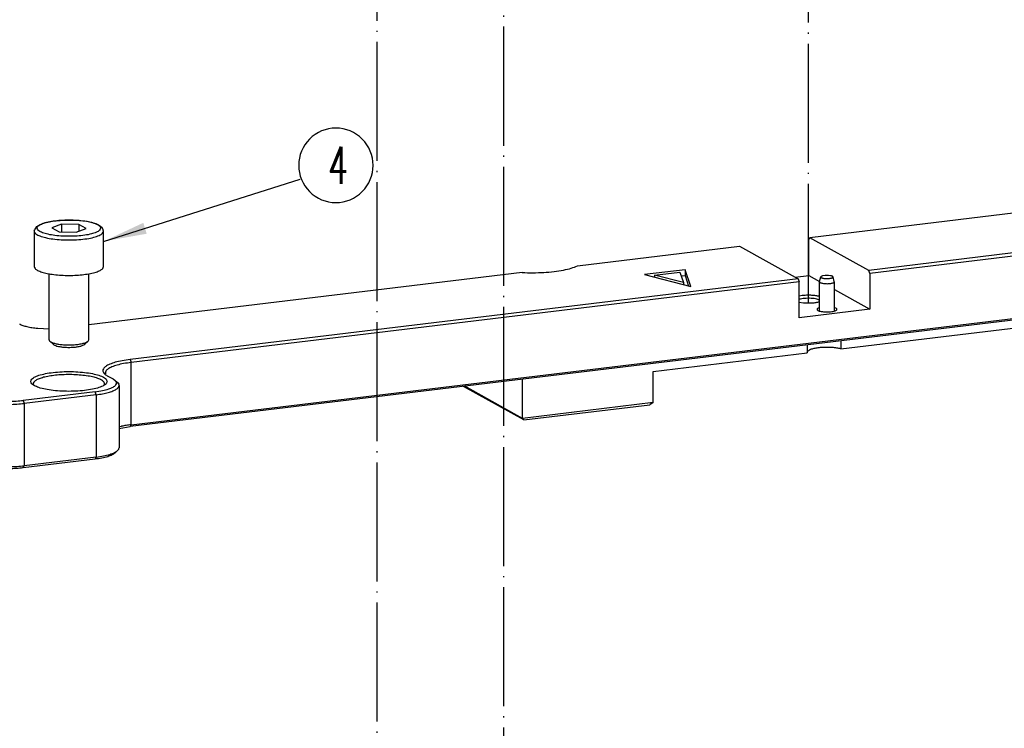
# Model space of a CAD drawing. Header units: inches. Extents: x -399 to 442, y -299 to 295.
# Tile 15 of 134: x -186 to -107, y 46 to 103. Entities that reach past the tile are written whole.
import ezdxf

# ---------------------------------------------------------------- set-up
doc = ezdxf.new("R2010")
doc.units = ezdxf.units.IN
doc.linetypes.add('DOT_CENTER', pattern=[14, 12, -1, 0, -1])
doc.layers.add('1', color=7, linetype='Continuous')
doc.styles.add('CONVERTER_13', font='txt.shx', dxfattribs={"width": 0.63})
doc.dimstyles.get("Standard").update_dxf_attribs({"dimtxt": 0.18, "dimasz": 0.18, "dimexe": 0.18, "dimexo": 0.0625, "dimgap": 0.09, "dimtad": 0, "dimtih": 1, "dimtoh": 1, "dimdec": 4, "dimzin": 0, "dimdsep": 46, "dimtxsty": 'Standard', "dimcen": 0.09, "dimadec": 0, "dimazin": 0, "dimtfac": 1, "dimtdec": 4, "dimtofl": 0, "dimtmove": 0, "dimatfit": 3, "dimfxl": 1, "dimtolj": 1, "dimtzin": 0, "dimarcsym": 0})

# ---------------------------------------------------------------- blocks, each defined once
blk = doc.blocks.new('0515-0488_4__65', base_point=(-231.523, 96.291))
at = {"color": 7, "linetype": 'Continuous'}
for p, q in [((-231.451, 108.144), (-231.429, 108.214)), ((-231.429, 108.214), (-231.354, 108.322)), ((-231.354, 108.322), (-231.259, 108.493)), ((-231.259, 108.493), (-231.152, 108.558)), ((-231.152, 108.558), (-230.925, 108.68)), ((-230.925, 108.68), (-230.742, 108.759)), ((-230.742, 108.759), (-230.616, 108.821)), ((-230.616, 108.821), (-229.68, 109.028)), ((-228.755, 108.723), (-229.748, 108.355)), ((-229.748, 108.355), (-229.016, 107.949)), ((-229.68, 109.028), (-228.542, 109.134)), ((-227.029, 108.684), (-228.755, 108.723)), ((-228.755, 108.723), (-228.755, 107.943)), ((-228.542, 109.134), (-227.338, 109.126)), ((-227.338, 109.126), (-226.22, 109.005)), ((-227.291, 107.91), (-226.297, 108.277)), ((-226.297, 108.277), (-227.029, 108.684)), ((-227.029, 108.684), (-227.029, 108.007)), ((-226.22, 109.005), (-225.32, 108.785)), ((-225.32, 108.785), (-225.114, 108.68)), ((-225.114, 108.68), (-224.723, 108.432)), ((-224.723, 108.432), (-224.615, 108.214)), ((-224.615, 108.214), (-224.594, 108.115)), ((-231.523, 108.027), (-231.451, 108.144)), ((-231.523, 108.027), (-231.523, 104.453)), ((-229.016, 107.949), (-227.291, 107.91)), ((-224.594, 108.115), (-224.523, 108.027)), ((-224.523, 104.453), (-224.523, 108.027)), ((-230.023, 97.063), (-230.023, 103.727)), ((-226.023, 97.063), (-226.023, 103.724)), ((-229.949, 96.925), (-229.612, 96.611)), ((-226.096, 96.925), (-226.433, 96.611)), ((-226.096, 96.925), (-226.023, 97.063))]:
    blk.add_line(p, q, dxfattribs=at)
at = {"color": 1, "linetype": 'Continuous'}
for points, knots in [([(-224.823, 108.316), (-224.853, 108.393), (-224.93, 108.59), (-225.306, 108.761), (-225.798, 108.927), (-226.456, 109.048), (-227.211, 109.127), (-228.023, 109.154), (-228.834, 109.127), (-229.591, 109.048), (-230.243, 108.927), (-230.75, 108.761), (-231.093, 108.59), (-231.273, 108.316), (-231.093, 108.042), (-230.75, 107.872), (-230.243, 107.706), (-229.591, 107.585), (-228.834, 107.506), (-228.023, 107.479), (-227.211, 107.506), (-226.456, 107.585), (-225.798, 107.706), (-225.306, 107.872), (-224.93, 108.042), (-224.853, 108.239), (-224.823, 108.316)], [0, 0, 0, 0, 0.240498, 0.617454, 1.154144, 1.829828, 2.60603, 3.434731, 4.263433, 5.039635, 5.715319, 6.252009, 6.628965, 6.869463, 7.109961, 7.486917, 8.023607, 8.699291, 9.475493, 10.304194, 11.132896, 11.909098, 12.584782, 13.121472, 13.498428, 13.738926, 13.738926, 13.738926, 13.738926]), ([(-231.515, 107.966), (-231.462, 107.885), (-231.329, 107.677), (-230.897, 107.503), (-230.331, 107.33), (-229.604, 107.209), (-228.781, 107.132), (-227.908, 107.112), (-227.042, 107.147), (-226.242, 107.237), (-225.547, 107.37), (-225.029, 107.55), (-224.634, 107.735), (-224.554, 107.944), (-224.523, 108.027)], [0, 0, 0, 0, 0.285595, 0.727665, 1.334892, 2.081169, 2.924787, 3.815427, 4.698957, 5.521812, 6.235417, 6.801266, 7.199407, 7.455861, 7.455861, 7.455861, 7.455861])]:
    blk.add_open_spline(points, degree=3, knots=knots, dxfattribs=at)
at = {"color": 7, "linetype": 'Continuous'}
for points, knots in [([(-231.523, 108.027), (-231.522, 108.016), (-231.522, 107.996), (-231.517, 107.976), (-231.515, 107.966)], [0, 0, 0, 0, 0.03028319, 0.06103017, 0.06103017, 0.06103017, 0.06103017]), ([(-231.523, 104.453), (-231.499, 104.381), (-231.442, 104.204), (-231.135, 104.03), (-230.727, 103.864), (-230.173, 103.729), (-229.519, 103.625), (-228.79, 103.561), (-228.023, 103.539), (-227.256, 103.561), (-226.526, 103.625), (-225.872, 103.729), (-225.319, 103.864), (-224.91, 104.03), (-224.603, 104.204), (-224.546, 104.381), (-224.523, 104.453)], [0, 0, 0, 0, 0.219847, 0.54182, 0.992791, 1.565248, 2.237587, 2.980384, 3.759538, 4.538691, 5.281487, 5.953826, 6.526283, 6.977252, 7.299224, 7.519072, 7.519072, 7.519072, 7.519072]), ([(-230.023, 97.063), (-230.018, 97.039), (-230.009, 96.985), (-229.971, 96.946), (-229.949, 96.925)], [0, 0, 0, 0, 0.0723653, 0.1602324, 0.1602324, 0.1602324, 0.1602324]), ([(-229.949, 96.925), (-229.891, 96.884), (-229.751, 96.787), (-229.467, 96.701), (-229.112, 96.622), (-228.848, 96.593), (-228.707, 96.577)], [0, 0, 0, 0, 0.213034, 0.508654, 0.878259, 1.305022, 1.305022, 1.305022, 1.305022]), ([(-229.612, 96.611), (-229.564, 96.577), (-229.448, 96.497), (-229.214, 96.427), (-228.922, 96.361), (-228.704, 96.337), (-228.587, 96.324)], [0, 0, 0, 0, 0.175753, 0.419639, 0.724562, 1.076641, 1.076641, 1.076641, 1.076641]), ([(-228.707, 96.577), (-228.528, 96.564), (-228.168, 96.539), (-227.633, 96.55), (-227.127, 96.592), (-226.69, 96.673), (-226.339, 96.764), (-226.167, 96.878), (-226.096, 96.925)], [0, 0, 0, 0, 0.536404, 1.083191, 1.60216, 2.057699, 2.420659, 2.674261, 2.674261, 2.674261, 2.674261]), ([(-228.587, 96.324), (-228.44, 96.313), (-228.142, 96.292), (-227.702, 96.302), (-227.284, 96.337), (-226.923, 96.403), (-226.634, 96.478), (-226.491, 96.572), (-226.433, 96.611)], [0, 0, 0, 0, 0.442535, 0.893636, 1.321787, 1.697608, 1.99705, 2.206271, 2.206271, 2.206271, 2.206271])]:
    blk.add_open_spline(points, degree=3, knots=knots, dxfattribs=at)
blk = doc.blocks.new('dowel_pin_1_5x6_DIN6325_2_1', base_point=(-152.393, 99.96))
at = {"color": 7, "linetype": 'Continuous'}
for p, q in [((-152.391, 102.925), (-152.258, 103.402)), ((-152.077, 103.5), (-152.098, 103.498)), ((-151.832, 103.529), (-152.077, 103.5)), ((-151.661, 103.537), (-151.832, 103.529)), ((-151.495, 103.532), (-151.661, 103.537)), ((-151.276, 103.509), (-151.495, 103.532)), ((-151.226, 103.508), (-151.276, 103.509)), ((-150.895, 102.925), (-151.027, 103.402)), ((-152.393, 99.965), (-152.393, 102.911)), ((-150.893, 99.96), (-150.893, 102.911))]:
    blk.add_line(p, q, dxfattribs=at)
for points, knots in [([(-152.098, 103.498), (-152.138, 103.488), (-152.202, 103.471), (-152.243, 103.421), (-152.258, 103.402)], [0, 0, 0, 0, 0.1203527, 0.1914393, 0.1914393, 0.1914393, 0.1914393]), ([(-152.258, 103.402), (-152.256, 103.386), (-152.25, 103.345), (-152.174, 103.308), (-152.077, 103.274), (-151.941, 103.249), (-151.785, 103.233), (-151.673, 103.232), (-151.616, 103.231)], [0, 0, 0, 0, 0.046179, 0.1187975, 0.2269479, 0.3663213, 0.5278166, 0.6999083, 0.6999083, 0.6999083, 0.6999083]), ([(-151.616, 103.231), (-151.562, 103.233), (-151.458, 103.236), (-151.314, 103.254), (-151.19, 103.279), (-151.101, 103.312), (-151.033, 103.349), (-151.029, 103.387), (-151.027, 103.402)], [0, 0, 0, 0, 0.161572, 0.31079, 0.4381785, 0.5364962, 0.6028429, 0.6463759, 0.6463759, 0.6463759, 0.6463759]), ([(-151.027, 103.402), (-151.033, 103.413), (-151.047, 103.438), (-151.092, 103.464), (-151.152, 103.489), (-151.2, 103.502), (-151.226, 103.508)], [0, 0, 0, 0, 0.035493, 0.0850007, 0.1507483, 0.2320496, 0.2320496, 0.2320496, 0.2320496]), ([(-152.393, 102.911), (-152.385, 102.893), (-152.366, 102.845), (-152.273, 102.805), (-152.152, 102.765), (-151.991, 102.737), (-151.807, 102.719), (-151.677, 102.718), (-151.61, 102.717)], [0, 0, 0, 0, 0.0582337, 0.1506303, 0.2824425, 0.4479862, 0.6371766, 0.837596, 0.837596, 0.837596, 0.837596]), ([(-151.61, 102.717), (-151.548, 102.719), (-151.427, 102.723), (-151.257, 102.743), (-151.11, 102.771), (-151, 102.81), (-150.916, 102.849), (-150.899, 102.894), (-150.893, 102.911)], [0, 0, 0, 0, 0.1877956, 0.3623958, 0.5136439, 0.633516, 0.7179091, 0.7724311, 0.7724311, 0.7724311, 0.7724311]), ([(-150.893, 102.911), (-150.893, 102.914), (-150.893, 102.918), (-150.894, 102.923), (-150.895, 102.925)], [0, 0, 0, 0, 0.00698987, 0.01410366, 0.01410366, 0.01410366, 0.01410366])]:
    blk.add_open_spline(points, degree=3, knots=knots, dxfattribs=at)
blk = doc.blocks.new('N2390-20310_plate__71', base_point=(-318.006, 84.092))
at = {"color": 7, "linetype": 'Continuous'}
for p, q in [((-110.027, 112.571), (-153.347, 107.343)), ((-153.453, 107.16), (-153.347, 107.343)), ((-153.453, 103.538), (-153.453, 107.16)), ((-147.431, 104.059), (-153.347, 107.343)), ((-119.267, 107.458), (-147.431, 104.059)), ((-119.161, 107.158), (-147.325, 103.759)), ((-176.769, 104.516), (-160.462, 106.484)), ((-160.462, 106.484), (-154.545, 103.2)), ((-182.356, 103.842), (-226.023, 98.572)), ((-154.545, 103.2), (-221.861, 95.076)), ((-165.934, 104.124), (-170.035, 103.63)), ((-170.035, 103.63), (-165.358, 102.419)), ((-169.005, 103.583), (-166.457, 103.89)), ((-166.099, 102.831), (-169.005, 103.583)), ((-169.005, 103.583), (-169.005, 103.363)), ((-166.457, 103.89), (-166.099, 102.831)), ((-166.325, 103.498), (-165.934, 103.545)), ((-165.358, 102.419), (-165.934, 104.124)), ((-165.934, 104.124), (-165.934, 103.545)), ((-165.934, 103.545), (-165.573, 102.475)), ((-154.85, 103.369), (-153.453, 103.538)), ((-154.545, 103.2), (-154.439, 102.9)), ((-153.453, 103.538), (-152.385, 102.945)), ((-147.325, 103.759), (-147.431, 104.059)), ((-147.325, 103.759), (-147.325, 100.136)), ((-154.439, 102.9), (-221.755, 94.776)), ((-166.099, 102.831), (-166.099, 102.611)), ((-154.439, 99.278), (-154.439, 102.9)), ((-154.136, 101.513), (-154.439, 101.456)), ((-152.393, 101.414), (-152.489, 101.448)), ((-150.893, 102.117), (-147.325, 100.136)), ((-119.267, 100.696), (-221.861, 88.314)), ((-221.755, 88.497), (-119.161, 100.879)), ((-154.424, 101.139), (-154.439, 101.132)), ((-154.439, 100.863), (-154.015, 100.797)), ((-152.393, 101.065), (-152.658, 101.158)), ((-152.393, 100.299), (-152.583, 100.218)), ((-152.396, 100.899), (-152.393, 100.901)), ((-150.737, 100.239), (-150.893, 100.294)), ((-150.241, 96.152), (-114.162, 100.506)), ((-147.325, 100.136), (-154.439, 99.278)), ((-231.169, 98.222), (-230.023, 98.177)), ((-153.637, 96.548), (-153.637, 95.742)), ((-150.241, 96.958), (-150.241, 96.152)), ((-169.159, 93.869), (-153.637, 95.742)), ((-153.637, 95.767), (-153.522, 95.96)), ((-224.349, 93.669), (-224.336, 93.629)), ((-224.159, 93.442), (-223.567, 93.114)), ((-169.159, 90.729), (-169.159, 93.869)), ((-231.591, 92.497), (-231.583, 92.486)), ((-224.466, 92.482), (-224.432, 92.554)), ((-223.567, 93.114), (-223.353, 92.964)), ((-223.353, 92.964), (-223.112, 92.739)), ((-223.074, 92.702), (-223.34, 92.9)), ((-223.001, 92.599), (-223.34, 92.9)), ((-223.112, 92.739), (-223.074, 92.702)), ((-223.074, 92.702), (-223.001, 92.599)), ((-222.966, 92.462), (-222.966, 86.183)), ((-182.179, 88.988), (-188.27, 92.368)), ((-182.3, 89.143), (-188.139, 92.384)), ((-182.3, 89.143), (-182.3, 93.089)), ((-225.381, 91.824), (-232.631, 90.949)), ((-225.275, 91.524), (-232.526, 90.649)), ((-169.159, 90.729), (-182.3, 89.143)), ((-182.179, 88.988), (-169.491, 90.519)), ((-169.159, 90.729), (-169.491, 90.519)), ((-222.966, 88.281), (-222.717, 88.34)), ((-222.966, 88.105), (-221.861, 88.314)), ((-182.3, 89.143), (-182.179, 88.988)), ((-223.353, 85.682), (-223.112, 85.906)), ((-232.631, 84.187), (-225.381, 85.062)), ((-225.275, 85.245), (-232.526, 84.37))]:
    blk.add_line(p, q, dxfattribs=at)
at = {"color": 1, "linetype": 'Continuous'}
for p, q in [((-221.861, 95.076), (-221.755, 94.776)), ((-221.755, 88.497), (-221.755, 94.776)), ((-225.275, 91.524), (-225.381, 91.824)), ((-225.275, 91.524), (-225.275, 85.245)), ((-232.631, 90.949), (-232.526, 90.649)), ((-232.526, 90.649), (-232.526, 84.37)), ((-221.755, 88.497), (-221.861, 88.314)), ((-232.631, 84.187), (-232.526, 84.37)), ((-225.275, 85.245), (-225.381, 85.062))]:
    blk.add_line(p, q, dxfattribs=at)
at = {"color": 7, "linetype": 'Continuous'}
for points, knots in [([(-182.356, 103.842), (-181.992, 103.829), (-181.265, 103.805), (-180.191, 103.842), (-179.168, 103.929), (-178.24, 104.073), (-177.441, 104.249), (-176.977, 104.434), (-176.769, 104.516)], [0, 0, 0, 0, 1.09222, 2.180593, 3.220986, 4.171849, 4.996756, 5.66756, 5.66756, 5.66756, 5.66756]), ([(-152.658, 101.158), (-152.747, 101.176), (-152.936, 101.214), (-153.237, 101.239), (-153.556, 101.247), (-153.87, 101.232), (-154.161, 101.201), (-154.341, 101.158), (-154.424, 101.139)], [0, 0, 0, 0, 0.271656, 0.579649, 0.904805, 1.226497, 1.524384, 1.780183, 1.780183, 1.780183, 1.780183]), ([(-152.489, 101.448), (-152.61, 101.471), (-152.87, 101.522), (-153.28, 101.55), (-153.709, 101.553), (-153.996, 101.526), (-154.136, 101.513)], [0, 0, 0, 0, 0.370207, 0.792086, 1.232271, 1.655447, 1.655447, 1.655447, 1.655447]), ([(-154.015, 100.797), (-153.872, 100.787), (-153.582, 100.767), (-153.155, 100.78), (-152.757, 100.815), (-152.51, 100.873), (-152.396, 100.899)], [0, 0, 0, 0, 0.431861, 0.870288, 1.280147, 1.629397, 1.629397, 1.629397, 1.629397]), ([(-152.583, 100.218), (-152.607, 100.198), (-152.651, 100.163), (-152.631, 100.066), (-152.534, 100.009), (-152.396, 99.954), (-152.205, 99.911), (-152.062, 99.895), (-151.985, 99.886)], [0, 0, 0, 0, 0.0868538, 0.1553084, 0.2568691, 0.4082656, 0.6060723, 0.8397203, 0.8397203, 0.8397203, 0.8397203]), ([(-151.985, 99.886), (-151.889, 99.88), (-151.696, 99.866), (-151.411, 99.874), (-151.147, 99.901), (-150.921, 99.945), (-150.762, 100.003), (-150.645, 100.069), (-150.642, 100.186), (-150.702, 100.219), (-150.737, 100.239)], [0, 0, 0, 0, 0.287908, 0.580193, 0.853433, 1.086267, 1.262265, 1.375337, 1.451306, 1.562202, 1.562202, 1.562202, 1.562202]), ([(-233.003, 98.657), (-232.896, 98.607), (-232.655, 98.494), (-232.229, 98.382), (-231.725, 98.283), (-231.361, 98.243), (-231.169, 98.222)], [0, 0, 0, 0, 0.354218, 0.796864, 1.316035, 1.894891, 1.894891, 1.894891, 1.894891]), ([(-150.241, 96.152), (-150.372, 96.18), (-150.654, 96.241), (-151.106, 96.286), (-151.589, 96.306), (-152.076, 96.293), (-152.536, 96.252), (-152.941, 96.181), (-153.272, 96.097), (-153.448, 96.001), (-153.522, 95.96)], [0, 0, 0, 0, 0.403795, 0.865165, 1.358142, 1.854292, 2.324942, 2.743385, 3.087278, 3.342055, 3.342055, 3.342055, 3.342055]), ([(-221.861, 95.076), (-222.129, 95.039), (-222.632, 94.97), (-223.319, 94.813), (-223.879, 94.629), (-224.288, 94.42), (-224.559, 94.192), (-224.635, 93.892), (-224.455, 93.622), (-224.268, 93.508), (-224.159, 93.442)], [0, 0, 0, 0, 0.810635, 1.5224, 2.113487, 2.571082, 2.899632, 3.145572, 3.418046, 3.801604, 3.801604, 3.801604, 3.801604]), ([(-221.755, 94.776), (-222.009, 94.741), (-222.486, 94.675), (-223.136, 94.527), (-223.669, 94.352), (-224.05, 94.156), (-224.323, 93.936), (-224.341, 93.749), (-224.349, 93.669)], [0, 0, 0, 0, 0.76797, 1.442274, 2.002252, 2.435763, 2.747021, 2.980016, 2.980016, 2.980016, 2.980016]), ([(-224.173, 92.861), (-224.203, 92.947), (-224.279, 93.16), (-224.668, 93.359), (-225.181, 93.55), (-225.874, 93.699), (-226.68, 93.806), (-227.567, 93.86), (-228.479, 93.86), (-229.364, 93.806), (-230.173, 93.699), (-230.86, 93.55), (-231.387, 93.359), (-231.745, 93.16), (-231.923, 92.861), (-231.745, 92.563), (-231.387, 92.364), (-230.86, 92.173), (-230.173, 92.024), (-229.364, 91.917), (-228.479, 91.863), (-227.567, 91.863), (-226.68, 91.917), (-225.874, 92.024), (-225.181, 92.173), (-224.668, 92.364), (-224.279, 92.563), (-224.203, 92.776), (-224.173, 92.861)], [0, 0, 0, 0, 0.263405, 0.661863, 1.224949, 1.937694, 2.767062, 3.670056, 4.598189, 5.501183, 6.330551, 7.043297, 7.606382, 8.00484, 8.268245, 8.53165, 8.930109, 9.493193, 10.205939, 11.035307, 11.938301, 12.866434, 13.769428, 14.598796, 15.311541, 15.874627, 16.273085, 16.53649, 16.53649, 16.53649, 16.53649]), ([(-228.316, 93.549), (-228.555, 93.54), (-229.02, 93.523), (-229.687, 93.453), (-230.287, 93.352), (-230.795, 93.224), (-231.197, 93.072), (-231.47, 92.909), (-231.645, 92.702), (-231.608, 92.562), (-231.591, 92.497)], [0, 0, 0, 0, 0.717072, 1.395697, 2.010601, 2.540011, 2.967675, 3.286662, 3.510261, 3.700042, 3.700042, 3.700042, 3.700042]), ([(-224.432, 92.554), (-224.433, 92.625), (-224.437, 92.79), (-224.687, 92.984), (-225.033, 93.152), (-225.525, 93.3), (-226.122, 93.42), (-226.808, 93.504), (-227.549, 93.553), (-228.058, 93.55), (-228.316, 93.549)], [0, 0, 0, 0, 0.202196, 0.476078, 0.868226, 1.380869, 1.999064, 2.69911, 3.451968, 4.22549, 4.22549, 4.22549, 4.22549]), ([(-225.381, 91.824), (-225.131, 91.859), (-224.671, 91.924), (-224.057, 92.076), (-223.6, 92.263), (-223.289, 92.457), (-223.173, 92.758), (-223.291, 92.893), (-223.353, 92.964)], [0, 0, 0, 0, 0.755177, 1.394104, 1.890622, 2.237112, 2.473901, 2.735369, 2.735369, 2.735369, 2.735369]), ([(-225.275, 91.524), (-225.057, 91.553), (-224.647, 91.609), (-224.085, 91.736), (-223.618, 91.883), (-223.277, 92.051), (-223.026, 92.232), (-222.983, 92.393), (-222.966, 92.462)], [0, 0, 0, 0, 0.658721, 1.24094, 1.729958, 2.115315, 2.397925, 2.605155, 2.605155, 2.605155, 2.605155]), ([(-222.966, 92.462), (-222.967, 92.485), (-222.971, 92.533), (-222.99, 92.576), (-223.001, 92.599)], [0, 0, 0, 0, 0.0689931, 0.1419968, 0.1419968, 0.1419968, 0.1419968]), ([(-237.615, 91.418), (-237.491, 91.36), (-237.213, 91.23), (-236.722, 91.1), (-236.14, 90.988), (-235.484, 90.909), (-234.78, 90.863), (-234.054, 90.853), (-233.335, 90.877), (-232.862, 90.925), (-232.631, 90.949)], [0, 0, 0, 0, 0.408714, 0.91946, 1.518504, 2.186416, 2.900094, 3.634203, 4.362449, 5.058812, 5.058812, 5.058812, 5.058812]), ([(-237.841, 91.149), (-237.709, 91.088), (-237.413, 90.948), (-236.889, 90.81), (-236.268, 90.69), (-235.568, 90.606), (-234.818, 90.557), (-234.044, 90.547), (-233.276, 90.572), (-232.772, 90.623), (-232.526, 90.649)], [0, 0, 0, 0, 0.435962, 0.980757, 1.619738, 2.332178, 3.093434, 3.876483, 4.653279, 5.396066, 5.396066, 5.396066, 5.396066]), ([(-221.755, 88.497), (-221.922, 88.476), (-222.245, 88.434), (-222.563, 88.371), (-222.717, 88.34)], [0, 0, 0, 0, 0.504987, 0.9745403, 0.9745403, 0.9745403, 0.9745403]), ([(-225.381, 85.062), (-225.149, 85.094), (-224.719, 85.153), (-224.141, 85.297), (-223.68, 85.45), (-223.45, 85.613), (-223.353, 85.682)], [0, 0, 0, 0, 0.699415, 1.302288, 1.78695, 2.143444, 2.143444, 2.143444, 2.143444]), ([(-225.275, 85.245), (-225.028, 85.279), (-224.569, 85.342), (-223.953, 85.495), (-223.46, 85.658), (-223.216, 85.832), (-223.112, 85.906)], [0, 0, 0, 0, 0.746044, 1.389108, 1.906082, 2.286342, 2.286342, 2.286342, 2.286342]), ([(-223.112, 85.906), (-223.069, 85.949), (-222.992, 86.027), (-222.974, 86.135), (-222.966, 86.183)], [0, 0, 0, 0, 0.1757298, 0.3204576, 0.3204576, 0.3204576, 0.3204576]), ([(-237.841, 84.871), (-237.709, 84.809), (-237.413, 84.67), (-236.889, 84.532), (-236.268, 84.412), (-235.568, 84.327), (-234.818, 84.278), (-234.044, 84.268), (-233.276, 84.293), (-232.772, 84.345), (-232.526, 84.37)], [0, 0, 0, 0, 0.435962, 0.980757, 1.619738, 2.332178, 3.093434, 3.876483, 4.653279, 5.396066, 5.396066, 5.396066, 5.396066]), ([(-237.615, 84.657), (-237.491, 84.599), (-237.213, 84.468), (-236.722, 84.339), (-236.14, 84.226), (-235.484, 84.147), (-234.78, 84.101), (-234.054, 84.092), (-233.335, 84.115), (-232.862, 84.164), (-232.631, 84.187)], [0, 0, 0, 0, 0.408714, 0.91946, 1.518504, 2.186416, 2.900094, 3.634203, 4.362449, 5.058812, 5.058812, 5.058812, 5.058812])]:
    blk.add_open_spline(points, degree=3, knots=knots, dxfattribs=at)
blk = doc.blocks.new('N2390-20310__72', base_point=(-318.006, 84.092))
for name, p in [('N2390-20310_plate__71', (-318.006, 84.092)), ('dowel_pin_1_5x6_DIN6325_2_1', (-152.393, 99.96))]:
    blk.add_blockref(name, p)
blk = doc.blocks.new('N2390-60310__73', base_point=(-318.006, 84.092))
for name, p in [('N2390-20310__72', (-318.006, 84.092)), ('0515-0488_4__65', (-231.523, 96.291))]:
    blk.add_blockref(name, p)
blk = doc.blocks.new('0515-1946_2', base_point=(-187.136, 193.066))
at = {"layer": '1', "color": 1, "linetype": 'DOT_CENTER'}
blk.add_line((-184.236, 199.248), (-184.236, -19.919), dxfattribs=at)
blk = doc.blocks.new('0515-1946', base_point=(-199.878, 191.528))
at = {"layer": '1', "color": 1, "linetype": 'DOT_CENTER'}
blk.add_line((-196.978, 197.71), (-196.978, -21.457), dxfattribs=at)
blk = doc.blocks.new('0515-0773_2__78', base_point=(-156.181, 174.231))
at = {"color": 7, "linetype": 'Continuous'}
for p, q in [((-155.689, 183.521), (-155.467, 183.605)), ((-155.467, 183.605), (-155.33, 183.664)), ((-155.33, 183.664), (-154.53, 183.814)), ((-154.091, 183.592), (-154.919, 183.286)), ((-154.53, 183.814), (-153.589, 183.874)), ((-152.653, 183.559), (-154.091, 183.592)), ((-154.091, 183.592), (-154.091, 182.942)), ((-153.589, 183.874), (-152.633, 183.836)), ((-152.043, 183.221), (-152.653, 183.559)), ((-152.653, 183.559), (-152.653, 182.995)), ((-152.633, 183.836), (-151.793, 183.705)), ((-151.793, 183.705), (-151.248, 183.521)), ((-156.181, 182.964), (-156.121, 183.08)), ((-156.181, 180.356), (-156.181, 182.964)), ((-156.121, 183.08), (-156.102, 183.13)), ((-156.102, 183.13), (-156.014, 183.246)), ((-156.014, 183.246), (-155.903, 183.411)), ((-155.903, 183.411), (-155.835, 183.45)), ((-155.835, 183.45), (-155.689, 183.521)), ((-154.919, 183.286), (-154.309, 182.947)), ((-154.309, 182.947), (-152.871, 182.915)), ((-152.871, 182.915), (-152.043, 183.221)), ((-151.248, 183.521), (-151.163, 183.485)), ((-151.163, 183.485), (-150.837, 183.13)), ((-150.837, 183.13), (-150.792, 183.04)), ((-150.792, 183.04), (-150.781, 182.964)), ((-150.781, 180.356), (-150.781, 182.964)), ((-154.981, 174.802), (-154.981, 179.79)), ((-151.981, 174.802), (-151.981, 179.79)), ((-154.926, 174.698), (-154.686, 174.473)), ((-152.036, 174.698), (-152.277, 174.473)), ((-152.036, 174.698), (-151.981, 174.802))]:
    blk.add_line(p, q, dxfattribs=at)
at = {"color": 1, "linetype": 'Continuous'}
for points, knots in [([(-151.081, 183.253), (-151.104, 183.311), (-151.162, 183.459), (-151.444, 183.587), (-151.813, 183.711), (-152.306, 183.802), (-152.872, 183.862), (-153.481, 183.881), (-154.09, 183.862), (-154.657, 183.802), (-155.147, 183.711), (-155.526, 183.587), (-155.784, 183.459), (-155.919, 183.253), (-155.784, 183.048), (-155.526, 182.92), (-155.147, 182.796), (-154.657, 182.705), (-154.09, 182.645), (-153.481, 182.625), (-152.872, 182.645), (-152.306, 182.705), (-151.813, 182.796), (-151.444, 182.92), (-151.162, 183.048), (-151.104, 183.196), (-151.081, 183.253)], [0, 0, 0, 0, 0.180373, 0.463091, 0.865608, 1.372371, 1.954523, 2.576049, 3.197575, 3.779726, 4.286489, 4.689006, 4.971724, 5.152097, 5.332471, 5.615188, 6.017705, 6.524469, 7.10662, 7.728146, 8.349672, 8.931823, 9.438587, 9.841104, 10.123821, 10.304194, 10.304194, 10.304194, 10.304194]), ([(-156.179, 182.933), (-156.143, 182.87), (-156.053, 182.707), (-155.725, 182.57), (-155.296, 182.434), (-154.737, 182.337), (-154.101, 182.276), (-153.424, 182.258), (-152.75, 182.283), (-152.125, 182.352), (-151.583, 182.454), (-151.178, 182.593), (-150.869, 182.736), (-150.806, 182.9), (-150.781, 182.964)], [0, 0, 0, 0, 0.213731, 0.54691, 1.01016, 1.584136, 2.236524, 2.927906, 3.615648, 4.257409, 4.814678, 5.256812, 5.567706, 5.767295, 5.767295, 5.767295, 5.767295])]:
    blk.add_open_spline(points, degree=3, knots=knots, dxfattribs=at)
at = {"color": 7, "linetype": 'Continuous'}
for points, knots in [([(-156.181, 182.964), (-156.181, 182.959), (-156.181, 182.948), (-156.179, 182.938), (-156.179, 182.933)], [0, 0, 0, 0, 0.01525474, 0.03061004, 0.03061004, 0.03061004, 0.03061004]), ([(-156.181, 180.356), (-156.167, 180.306), (-156.132, 180.186), (-155.937, 180.058), (-155.672, 179.938), (-155.312, 179.836), (-154.882, 179.752), (-154.57, 179.717), (-154.405, 179.699)], [0, 0, 0, 0, 0.151922, 0.36544, 0.660274, 1.034881, 1.478802, 1.97665, 1.97665, 1.97665, 1.97665]), ([(-154.405, 179.699), (-154.195, 179.684), (-153.77, 179.652), (-153.135, 179.657), (-152.519, 179.696), (-151.959, 179.771), (-151.479, 179.875), (-151.124, 180.009), (-150.854, 180.148), (-150.802, 180.296), (-150.781, 180.356)], [0, 0, 0, 0, 0.630658, 1.277021, 1.904558, 2.48006, 2.974156, 3.364367, 3.640703, 3.82394, 3.82394, 3.82394, 3.82394]), ([(-154.981, 174.802), (-154.978, 174.783), (-154.971, 174.743), (-154.942, 174.714), (-154.926, 174.698)], [0, 0, 0, 0, 0.0542726, 0.1201713, 0.1201713, 0.1201713, 0.1201713]), ([(-154.926, 174.698), (-154.882, 174.667), (-154.777, 174.594), (-154.565, 174.53), (-154.299, 174.471), (-154.1, 174.449), (-153.994, 174.437)], [0, 0, 0, 0, 0.1597751, 0.3814886, 0.6586908, 0.9787605, 0.9787605, 0.9787605, 0.9787605]), ([(-153.994, 174.437), (-153.86, 174.427), (-153.59, 174.408), (-153.189, 174.417), (-152.81, 174.448), (-152.481, 174.509), (-152.219, 174.577), (-152.089, 174.662), (-152.036, 174.698)], [0, 0, 0, 0, 0.402304, 0.812395, 1.201623, 1.543278, 1.815499, 2.005701, 2.005701, 2.005701, 2.005701]), ([(-154.686, 174.473), (-154.649, 174.448), (-154.561, 174.387), (-154.384, 174.334), (-154.162, 174.284), (-153.997, 174.266), (-153.909, 174.256)], [0, 0, 0, 0, 0.1331456, 0.3179061, 0.5489068, 0.8156303, 0.8156303, 0.8156303, 0.8156303]), ([(-153.909, 174.256), (-153.797, 174.248), (-153.572, 174.232), (-153.238, 174.239), (-152.921, 174.266), (-152.648, 174.316), (-152.429, 174.373), (-152.321, 174.444), (-152.277, 174.473)], [0, 0, 0, 0, 0.335256, 0.677002, 1.001361, 1.286076, 1.512926, 1.671426, 1.671426, 1.671426, 1.671426])]:
    blk.add_open_spline(points, degree=3, knots=knots, dxfattribs=at)
at = {"layer": '1', "color": 1, "linetype": 'DOT_CENTER'}
blk.add_line((-153.481, 100.775), (-153.481, 181.29), dxfattribs=at)
blk = doc.blocks.new('N2390-60301__125', base_point=(-230.231, 166.276))
for name, p in [('0515-1946_2', (-187.136, 193.066)), ('0515-1946', (-199.878, 191.528)), ('0515-0773_2__78', (-156.181, 174.231))]:
    blk.add_blockref(name, p)
blk = doc.blocks.new('N2494-90111__126', base_point=(-386.375, -319.122))
for name, p in [('N2390-60301__125', (-230.231, 166.276)), ('N2390-60310__73', (-318.006, 84.092))]:
    blk.add_blockref(name, p)
blk = doc.blocks.new('gen1', base_point=(-147.5, 38.75))
at = {"layer": '1', "color": 1}
blk.add_lwpolyline([(-201.119, 110.893), (-201.119, 110.893, 0.414214), (-197.369, 114.643), (-197.369, 114.643, 0.414214), (-201.119, 118.393), (-201.119, 118.393, 0.414214), (-204.869, 114.643), (-204.869, 114.643, 0.414214)], format="xyb", close=True, dxfattribs=at)
at = {"layer": '1', "color": 3}
blk.add_solid([(-220.526, 108.85), (-220.178, 107.752), (-224.523, 106.979)], dxfattribs=at)
blk.add_blockref('N2494-90111__126', (-386.375, -319.122))
at = {"layer": '1', "color": 1, "style": 'CONVERTER_13', "width": 0.63}
blk.add_text('4', height=3.75, dxfattribs=at).set_placement((-201.907, 112.768))
at = {"layer": '1', "color": 3, "linetype": 'Continuous', "has_arrowhead": 0}
blk.add_leader([(-224.523, 106.979), (-204.72, 113.257)], dimstyle='Standard', dxfattribs=at)

msp = doc.modelspace()

# ---------------------------------------------------------------- block references
at = {"xscale": 0.8, "yscale": 0.8, "zscale": 0.8}
msp.add_blockref('gen1', (-118, 31), dxfattribs=at)

doc.saveas('drawing.dxf')
